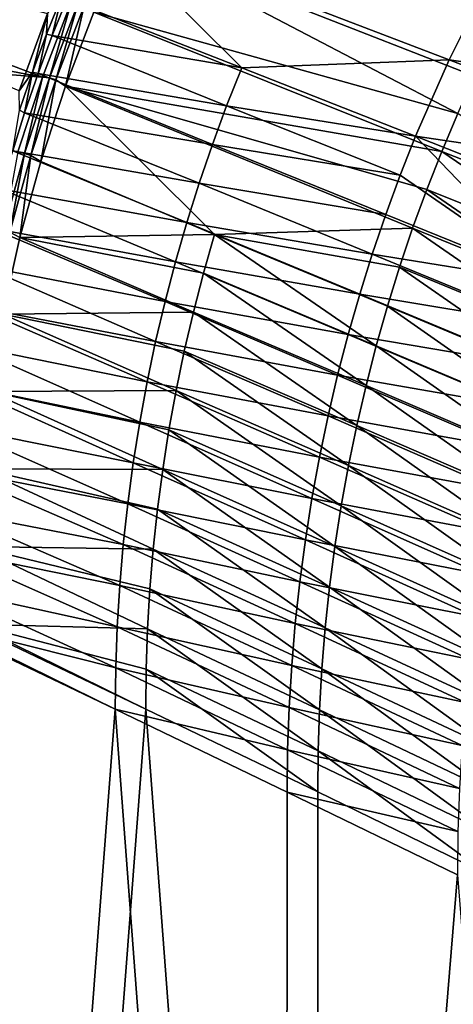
# Model space of a CAD drawing. Header units: metres. Extents: x -900 to 900, y -400 to 400.
# Tile 59 of 253: x -833 to -796, y 168 to 252. Entities that reach past the tile are written whole.
import ezdxf

# ---------------------------------------------------------------- set-up
doc = ezdxf.new("R2010")
doc.units = ezdxf.units.M

msp = doc.modelspace()

# ---------------------------------------------------------------- linework, layer by layer
at = {"layer": 'top'}
for points in [[(-830.715027, 252.696686, -32.470959), (-833.151306, 246.118698, -32.471024), (-879.697144, 265.662842, -3.399924)], [(-878.28363, 265.150696, -0.803848), (-881.120422, 256.717102, -0.803848), (-831.150696, 247.296341, -29.87303)], [(-878.28363, 265.150696, -0.803848), (-831.150696, 247.296341, -29.87303), (-828.646057, 253.807877, -29.872698)], [(-814.182495, 248.073868, -59.873066), (-829.086243, 253.90834, -33.499184), (-826.323486, 260.169098, -33.502102)], [(-793.325073, 255.133408, -86.360374), (-796.503723, 248.770401, -86.330177), (-826.323486, 260.169098, -33.502102)], [(-826.323486, 260.169098, -33.502102), (-796.503723, 248.770401, -86.330177), (-814.182495, 248.073868, -59.873066)], [(-824.057068, 258.968414, -31.941746), (-826.774048, 252.802017, -31.93471), (-795.779297, 244.18335, -84.720284)], [(-791.213806, 253.637955, -84.770622), (-824.057068, 258.968414, -31.941746), (-794.336609, 247.37088, -84.735641)], [(-824.057068, 258.968414, -31.941746), (-795.779297, 244.18335, -84.720284), (-794.336609, 247.37088, -84.735641)], [(-881.120422, 256.717102, -0.803848), (-882.727722, 251.24791, -0.803848), (-831.150696, 247.296341, -29.87303)], [(-796.503723, 248.770401, -86.330177), (-793.325073, 255.133408, -86.360374), (-763.826599, 244.123413, -139.44252)], [(-829.543945, 254.116669, -32.918938), (-830.32074, 250.814346, -33.49855), (-830.815491, 250.931625, -32.918873)], [(-830.715027, 252.696686, -32.470959), (-829.543945, 254.116669, -32.918938), (-830.815491, 250.931625, -32.918873)], [(-829.086243, 253.90834, -33.499184), (-830.32074, 250.814346, -33.49855), (-829.543945, 254.116669, -32.918938)], [(-830.32074, 250.814346, -33.49855), (-829.086243, 253.90834, -33.499184), (-814.182495, 248.073868, -59.873066)], [(-828.646057, 253.807877, -29.872698), (-831.150696, 247.296341, -29.87303), (-830.554871, 247.231796, -30.284966)], [(-828.646057, 253.807877, -29.872698), (-830.554871, 247.231796, -30.284966), (-828.116272, 253.566528, -30.28499)], [(-828.116272, 253.566528, -30.28499), (-830.554871, 247.231796, -30.284966), (-830.023193, 247.041626, -30.770933)], [(-828.116272, 253.566528, -30.28499), (-830.023193, 247.041626, -30.770933), (-827.594299, 253.350235, -30.771168)], [(-827.594299, 253.350235, -30.771168), (-830.023193, 247.041626, -30.770933), (-829.187195, 246.511551, -31.93309)], [(-827.594299, 253.350235, -30.771168), (-829.187195, 246.511551, -31.93309), (-826.774048, 252.802017, -31.93471)], [(-833.151306, 246.118698, -32.471024), (-830.715027, 252.696686, -32.470959), (-832.007996, 247.715195, -32.918892)], [(-830.715027, 252.696686, -32.470959), (-830.815491, 250.931625, -32.918873), (-832.007996, 247.715195, -32.918892)], [(-826.774048, 252.802017, -31.93471), (-829.187195, 246.511551, -31.93309), (-797.141296, 240.962524, -84.706383)], [(-826.774048, 252.802017, -31.93471), (-797.141296, 240.962524, -84.706383), (-795.779297, 244.18335, -84.720284)], [(-831.150696, 247.296341, -29.87303), (-882.727722, 251.24791, -0.803848), (-833.251465, 240.941284, -29.872353)], [(-830.815491, 250.931625, -32.918873), (-831.516968, 247.595978, -33.498447), (-832.007996, 247.715195, -32.918892)], [(-830.32074, 250.814346, -33.49855), (-831.516968, 247.595978, -33.498447), (-830.815491, 250.931625, -32.918873)], [(-831.516968, 247.595978, -33.498447), (-830.32074, 250.814346, -33.49855), (-815.472839, 244.830582, -59.866009)], [(-815.472839, 244.830582, -59.866009), (-830.32074, 250.814346, -33.49855), (-814.182495, 248.073868, -59.873066)], [(-814.182495, 248.073868, -59.873066), (-799.367615, 242.253296, -86.302307), (-815.472839, 244.830582, -59.866009)], [(-796.503723, 248.770401, -86.330177), (-799.367615, 242.253296, -86.302307), (-814.182495, 248.073868, -59.873066)], [(-799.367615, 242.253296, -86.302307), (-796.503723, 248.770401, -86.330177), (-767.124329, 237.488007, -139.392899)], [(-767.124329, 237.488007, -139.392899), (-796.503723, 248.770401, -86.330177), (-763.826599, 244.123413, -139.44252)], [(-831.150696, 247.296341, -29.87303), (-833.251465, 240.941284, -29.872353), (-832.679504, 240.781891, -30.285084)], [(-833.151306, 246.118698, -32.471024), (-832.007996, 247.715195, -32.918892), (-833.121033, 244.469757, -32.918991)], [(-832.007996, 247.715195, -32.918892), (-832.673401, 244.233887, -33.498936), (-833.121033, 244.469757, -32.918991)], [(-831.150696, 247.296341, -29.87303), (-832.679504, 240.781891, -30.285084), (-830.554871, 247.231796, -30.284966)], [(-830.554871, 247.231796, -30.284966), (-832.679504, 240.781891, -30.285084), (-832.138062, 240.617905, -30.772385)], [(-831.516968, 247.595978, -33.498447), (-832.673401, 244.233887, -33.498936), (-832.007996, 247.715195, -32.918892)], [(-832.673401, 244.233887, -33.498936), (-831.516968, 247.595978, -33.498447), (-816.683472, 241.555725, -59.859318)], [(-830.554871, 247.231796, -30.284966), (-832.138062, 240.617905, -30.772385), (-830.023193, 247.041626, -30.770933)], [(-816.683472, 241.555725, -59.859318), (-831.516968, 247.595978, -33.498447), (-815.472839, 244.830582, -59.866009)], [(-830.023193, 247.041626, -30.770933), (-832.138062, 240.617905, -30.772385), (-831.289978, 240.118759, -31.936989)], [(-830.023193, 247.041626, -30.770933), (-831.289978, 240.118759, -31.936989), (-829.187195, 246.511551, -31.93309)], [(-831.289978, 240.118759, -31.936989), (-816.50946, 233.88623, -58.266254), (-829.187195, 246.511551, -31.93309)], [(-829.187195, 246.511551, -31.93309), (-798.421692, 237.710403, -84.693962), (-797.141296, 240.962524, -84.706383)], [(-816.50946, 233.88623, -58.266254), (-799.620178, 234.428909, -84.683037), (-829.187195, 246.511551, -31.93309)], [(-829.187195, 246.511551, -31.93309), (-799.620178, 234.428909, -84.683037), (-798.421692, 237.710403, -84.693962)], [(-815.472839, 244.830582, -59.866009), (-800.679382, 238.941681, -86.289322), (-816.683472, 241.555725, -59.859318)], [(-799.367615, 242.253296, -86.302307), (-800.679382, 238.941681, -86.289322), (-815.472839, 244.830582, -59.866009)], [(-832.673401, 244.233887, -33.498936), (-833.692993, 241.016785, -33.499966), (-833.121033, 244.469757, -32.918991)], [(-833.692993, 241.016785, -33.499966), (-832.673401, 244.233887, -33.498936), (-817.813721, 238.251236, -59.853008)], [(-817.813721, 238.251236, -59.853008), (-832.673401, 244.233887, -33.498936), (-816.683472, 241.555725, -59.859318)], [(-795.779297, 244.18335, -84.720284), (-797.141296, 240.962524, -84.706383), (-782.445435, 235.165359, -111.197044)], [(-799.367615, 242.253296, -86.302307), (-787.259155, 229.659973, -112.758759), (-800.679382, 238.941681, -86.289322)], [(-767.124329, 237.488007, -139.392899), (-770.094421, 230.689133, -139.347305), (-799.367615, 242.253296, -86.302307)], [(-770.094421, 230.689133, -139.347305), (-787.259155, 229.659973, -112.758759), (-799.367615, 242.253296, -86.302307)], [(-816.683472, 241.555725, -59.859318), (-801.910034, 235.597275, -86.277008), (-817.813721, 238.251236, -59.853008)], [(-800.679382, 238.941681, -86.289322), (-801.910034, 235.597275, -86.277008), (-816.683472, 241.555725, -59.859318)], [(-834.645813, 237.740021, -33.501572), (-833.692993, 241.016785, -33.499966), (-818.862854, 234.919067, -59.847095)], [(-833.251465, 240.941284, -29.872353), (-834.486694, 234.23587, -30.285343), (-832.679504, 240.781891, -30.285084)], [(-832.679504, 240.781891, -30.285084), (-834.486694, 234.23587, -30.285343), (-833.93573, 234.098236, -30.775509)], [(-832.679504, 240.781891, -30.285084), (-833.93573, 234.098236, -30.775509), (-832.138062, 240.617905, -30.772385)], [(-832.138062, 240.617905, -30.772385), (-833.93573, 234.098236, -30.775509), (-833.075684, 233.645386, -31.946514)], [(-818.862854, 234.919067, -59.847095), (-833.692993, 241.016785, -33.499966), (-817.813721, 238.251236, -59.853008)], [(-832.138062, 240.617905, -30.772385), (-833.075684, 233.645386, -31.946514), (-831.289978, 240.118759, -31.936989)], [(-797.141296, 240.962524, -84.706383), (-798.421692, 237.710403, -84.693962), (-783.749023, 231.842468, -111.179825)], [(-797.141296, 240.962524, -84.706383), (-783.749023, 231.842468, -111.179825), (-782.445435, 235.165359, -111.197044)], [(-831.289978, 240.118759, -31.936989), (-833.075684, 233.645386, -31.946514), (-816.50946, 233.88623, -58.266254)], [(-787.259155, 229.659973, -112.758759), (-801.910034, 235.597275, -86.277008), (-800.679382, 238.941681, -86.289322)], [(-817.813721, 238.251236, -59.853008), (-803.058838, 232.222031, -86.265404), (-818.862854, 234.919067, -59.847095)], [(-801.910034, 235.597275, -86.277008), (-803.058838, 232.222031, -86.265404), (-817.813721, 238.251236, -59.853008)], [(-835.521484, 234.432297, -33.503765), (-834.645813, 237.740021, -33.501572), (-819.830383, 231.561188, -59.841599)], [(-819.830383, 231.561188, -59.841599), (-834.645813, 237.740021, -33.501572), (-818.862854, 234.919067, -59.847095)], [(-799.620178, 234.428909, -84.683037), (-784.969116, 228.48912, -111.164375), (-798.421692, 237.710403, -84.693962)], [(-798.421692, 237.710403, -84.693962), (-784.969116, 228.48912, -111.164375), (-783.749023, 231.842468, -111.179825)], [(-803.058838, 232.222031, -86.265404), (-801.910034, 235.597275, -86.277008), (-787.259155, 229.659973, -112.758759)], [(-818.862854, 234.919067, -59.847095), (-804.125122, 228.817886, -86.254539), (-819.830383, 231.561188, -59.841599)], [(-803.058838, 232.222031, -86.265404), (-804.125122, 228.817886, -86.254539), (-818.862854, 234.919067, -59.847095)], [(-836.295227, 231.196991, -33.506466), (-835.521484, 234.432297, -33.503765), (-820.715576, 228.179565, -59.836536)], [(-820.715576, 228.179565, -59.836536), (-835.521484, 234.432297, -33.503765), (-819.830383, 231.561188, -59.841599)], [(-833.93573, 234.098236, -30.775509), (-834.537781, 227.113174, -31.961765), (-833.075684, 233.645386, -31.946514)], [(-833.075684, 233.645386, -31.946514), (-817.445679, 230.600937, -58.264145), (-816.50946, 233.88623, -58.266254)], [(-816.50946, 233.88623, -58.266254), (-817.445679, 230.600937, -58.264145), (-802.722473, 224.427124, -84.659492)], [(-800.736633, 231.119934, -84.67363), (-799.620178, 234.428909, -84.683037), (-816.50946, 233.88623, -58.266254)], [(-800.736633, 231.119934, -84.67363), (-816.50946, 233.88623, -58.266254), (-801.770752, 227.78537, -84.665771)], [(-801.770752, 227.78537, -84.665771), (-816.50946, 233.88623, -58.266254), (-802.722473, 224.427124, -84.659492)], [(-799.620178, 234.428909, -84.683037), (-800.736633, 231.119934, -84.67363), (-786.10553, 225.107208, -111.150719)], [(-784.969116, 228.48912, -111.164375), (-799.620178, 234.428909, -84.683037), (-786.10553, 225.107208, -111.150719)], [(-833.075684, 233.645386, -31.946514), (-834.537781, 227.113174, -31.961765), (-818.30072, 227.294968, -58.263283)], [(-817.445679, 230.600937, -58.264145), (-833.075684, 233.645386, -31.946514), (-818.30072, 227.294968, -58.263283)], [(-788.42804, 226.211578, -112.743065), (-804.125122, 228.817886, -86.254539), (-803.058838, 232.222031, -86.265404)], [(-787.259155, 229.659973, -112.758759), (-788.42804, 226.211578, -112.743065), (-803.058838, 232.222031, -86.265404)], [(-819.830383, 231.561188, -59.841599), (-805.108276, 225.386841, -86.244446), (-820.715576, 228.179565, -59.836536)], [(-804.125122, 228.817886, -86.254539), (-805.108276, 225.386841, -86.244446), (-819.830383, 231.561188, -59.841599)], [(-837.025513, 227.775848, -33.509914), (-836.295227, 231.196991, -33.506466), (-821.518066, 224.776215, -59.831924)], [(-821.518066, 224.776215, -59.831924), (-836.295227, 231.196991, -33.506466), (-820.715576, 228.179565, -59.836536)], [(-817.445679, 230.600937, -58.264145), (-818.30072, 227.294968, -58.263283), (-803.591614, 221.047104, -84.6548)], [(-802.722473, 224.427124, -84.659492), (-817.445679, 230.600937, -58.264145), (-803.591614, 221.047104, -84.6548)], [(-787.158203, 221.6987, -111.138901), (-800.736633, 231.119934, -84.67363), (-801.770752, 227.78537, -84.665771)], [(-786.10553, 225.107208, -111.150719), (-800.736633, 231.119934, -84.67363), (-787.158203, 221.6987, -111.138901)], [(-789.512878, 222.733215, -112.728394), (-805.108276, 225.386841, -86.244446), (-804.125122, 228.817886, -86.254539)], [(-788.42804, 226.211578, -112.743065), (-789.512878, 222.733215, -112.728394), (-804.125122, 228.817886, -86.254539)], [(-820.715576, 228.179565, -59.836536), (-806.007813, 221.930893, -86.235153), (-821.518066, 224.776215, -59.831924)], [(-805.108276, 225.386841, -86.244446), (-806.007813, 221.930893, -86.235153), (-820.715576, 228.179565, -59.836536)], [(-837.64386, 224.48114, -33.513824), (-837.025513, 227.775848, -33.509914), (-822.237305, 221.353134, -59.827782)], [(-822.237305, 221.353134, -59.827782), (-837.025513, 227.775848, -33.509914), (-821.518066, 224.776215, -59.831924)], [(-834.537781, 227.113174, -31.961765), (-835.669861, 220.543503, -31.982853), (-819.766541, 220.628479, -58.265339)], [(-818.30072, 227.294968, -58.263283), (-834.537781, 227.113174, -31.961765), (-819.074402, 223.970184, -58.263676)], [(-834.537781, 227.113174, -31.961765), (-819.766541, 220.628479, -58.265339), (-819.074402, 223.970184, -58.263676)], [(-818.30072, 227.294968, -58.263283), (-819.074402, 223.970184, -58.263676), (-804.37793, 217.647217, -84.651726)], [(-803.591614, 221.047104, -84.6548), (-818.30072, 227.294968, -58.263283), (-804.37793, 217.647217, -84.651726)], [(-802.722473, 224.427124, -84.659492), (-788.126831, 218.265518, -111.128944), (-801.770752, 227.78537, -84.665771)], [(-788.126831, 218.265518, -111.128944), (-787.158203, 221.6987, -111.138901), (-801.770752, 227.78537, -84.665771)], [(-821.518066, 224.776215, -59.831924), (-806.82312, 218.452057, -86.2267), (-822.237305, 221.353134, -59.827782)], [(-806.007813, 221.930893, -86.235153), (-806.82312, 218.452057, -86.2267), (-821.518066, 224.776215, -59.831924)], [(-790.513, 219.226868, -112.714783), (-806.007813, 221.930893, -86.235153), (-805.108276, 225.386841, -86.244446)], [(-789.512878, 222.733215, -112.728394), (-790.513, 219.226868, -112.714783), (-805.108276, 225.386841, -86.244446)], [(-838.193787, 221.090408, -33.518444), (-837.64386, 224.48114, -33.513824), (-822.872803, 217.912354, -59.824123)], [(-822.872803, 217.912354, -59.824123), (-837.64386, 224.48114, -33.513824), (-822.237305, 221.353134, -59.827782)], [(-819.074402, 223.970184, -58.263676), (-819.766541, 220.628479, -58.265339), (-805.081238, 214.22934, -84.650299)], [(-804.37793, 217.647217, -84.651726), (-819.074402, 223.970184, -58.263676), (-805.081238, 214.22934, -84.650299)], [(-803.591614, 221.047104, -84.6548), (-789.011292, 214.80957, -111.120888), (-802.722473, 224.427124, -84.659492)], [(-789.011292, 214.80957, -111.120888), (-788.126831, 218.265518, -111.128944), (-802.722473, 224.427124, -84.659492)], [(-822.237305, 221.353134, -59.827782), (-807.553711, 214.952347, -86.219116), (-822.872803, 217.912354, -59.824123)], [(-806.82312, 218.452057, -86.2267), (-807.553711, 214.952347, -86.219116), (-822.237305, 221.353134, -59.827782)], [(-791.427979, 215.694595, -112.702278), (-806.82312, 218.452057, -86.2267), (-806.007813, 221.930893, -86.235153)], [(-790.513, 219.226868, -112.714783), (-791.427979, 215.694595, -112.702278), (-806.007813, 221.930893, -86.235153)], [(-838.677612, 217.531403, -33.523964), (-838.193787, 221.090408, -33.518444), (-823.424316, 214.455902, -59.820972)], [(-823.424316, 214.455902, -59.820972), (-838.193787, 221.090408, -33.518444), (-822.872803, 217.912354, -59.824123)], [(-835.669861, 220.543503, -31.982853), (-836.470459, 213.950562, -32.009953), (-820.905273, 213.901672, -58.272568)], [(-835.669861, 220.543503, -31.982853), (-820.376892, 217.271713, -58.268295), (-819.766541, 220.628479, -58.265339)], [(-820.376892, 217.271713, -58.268295), (-835.669861, 220.543503, -31.982853), (-820.905273, 213.901672, -58.272568)], [(-819.766541, 220.628479, -58.265339), (-820.376892, 217.271713, -58.268295), (-805.701416, 210.795334, -84.650543)], [(-805.081238, 214.22934, -84.650299), (-819.766541, 220.628479, -58.265339), (-805.701416, 210.795334, -84.650543)], [(-804.37793, 217.647217, -84.651726), (-789.811462, 211.332809, -111.114769), (-803.591614, 221.047104, -84.6548)], [(-789.811462, 211.332809, -111.114769), (-789.011292, 214.80957, -111.120888), (-803.591614, 221.047104, -84.6548)], [(-822.872803, 217.912354, -59.824123), (-808.19928, 211.433807, -86.212425), (-823.424316, 214.455902, -59.820972)], [(-807.553711, 214.952347, -86.219116), (-808.19928, 211.433807, -86.212425), (-822.872803, 217.912354, -59.824123)], [(-807.553711, 214.952347, -86.219116), (-806.82312, 218.452057, -86.2267), (-792.257141, 212.138397, -112.690926)], [(-806.82312, 218.452057, -86.2267), (-791.427979, 215.694595, -112.702278), (-792.257141, 212.138397, -112.690926)], [(-839.071411, 213.926483, -33.530258), (-838.677612, 217.531403, -33.523964), (-823.891479, 210.985825, -59.81834)], [(-823.891479, 210.985825, -59.81834), (-838.677612, 217.531403, -33.523964), (-823.424316, 214.455902, -59.820972)], [(-820.376892, 217.271713, -58.268295), (-820.905273, 213.901672, -58.272568), (-806.238342, 207.346924, -84.652496)], [(-805.701416, 210.795334, -84.650543), (-820.376892, 217.271713, -58.268295), (-806.238342, 207.346924, -84.652496)], [(-805.081238, 214.22934, -84.650299), (-790.5271, 207.837173, -111.110619), (-804.37793, 217.647217, -84.651726)], [(-790.5271, 207.837173, -111.110619), (-789.811462, 211.332809, -111.114769), (-804.37793, 217.647217, -84.651726)], [(-808.19928, 211.433807, -86.212425), (-807.553711, 214.952347, -86.219116), (-793.000122, 208.560349, -112.680763)], [(-807.553711, 214.952347, -86.219116), (-792.257141, 212.138397, -112.690926), (-793.000122, 208.560349, -112.680763)], [(-839.361267, 210.435532, -33.537045), (-839.071411, 213.926483, -33.530258), (-824.274048, 207.504135, -59.816246)], [(-824.274048, 207.504135, -59.816246), (-839.071411, 213.926483, -33.530258), (-823.891479, 210.985825, -59.81834)], [(-836.470459, 213.950562, -32.009953), (-836.942505, 207.342529, -32.043297), (-821.715515, 207.129013, -58.285194)], [(-820.905273, 213.901672, -58.272568), (-836.470459, 213.950562, -32.009953), (-821.351563, 210.520172, -58.278191)], [(-836.470459, 213.950562, -32.009953), (-821.715515, 207.129013, -58.285194), (-821.351563, 210.520172, -58.278191)], [(-823.424316, 214.455902, -59.820972), (-808.759399, 207.898483, -86.206673), (-823.891479, 210.985825, -59.81834)], [(-808.19928, 211.433807, -86.212425), (-808.759399, 207.898483, -86.206673), (-823.424316, 214.455902, -59.820972)], [(-820.905273, 213.901672, -58.272568), (-821.351563, 210.520172, -58.278191), (-806.691772, 203.885757, -84.656212)], [(-806.238342, 207.346924, -84.652496), (-820.905273, 213.901672, -58.272568), (-806.691772, 203.885757, -84.656212)], [(-805.701416, 210.795334, -84.650543), (-791.158081, 204.324509, -111.108475), (-805.081238, 214.22934, -84.650299)], [(-791.158081, 204.324509, -111.108475), (-790.5271, 207.837173, -111.110619), (-805.081238, 214.22934, -84.650299)], [(-793.656494, 204.962509, -112.671837), (-808.759399, 207.898483, -86.206673), (-808.19928, 211.433807, -86.212425)], [(-793.000122, 208.560349, -112.680763), (-793.656494, 204.962509, -112.671837), (-808.19928, 211.433807, -86.212425)], [(-839.55719, 207.049072, -33.544289), (-839.361267, 210.435532, -33.537045), (-824.571716, 204.012924, -59.814709)], [(-824.571716, 204.012924, -59.814709), (-839.361267, 210.435532, -33.537045), (-824.274048, 207.504135, -59.816246)], [(-823.891479, 210.985825, -59.81834), (-809.233765, 204.348419, -86.201881), (-824.274048, 207.504135, -59.816246)], [(-808.759399, 207.898483, -86.206673), (-809.233765, 204.348419, -86.201881), (-823.891479, 210.985825, -59.81834)], [(-821.351563, 210.520172, -58.278191), (-821.715515, 207.129013, -58.285194), (-807.061646, 200.413528, -84.66172)], [(-806.691772, 203.885757, -84.656212), (-821.351563, 210.520172, -58.278191), (-807.061646, 200.413528, -84.66172)], [(-806.238342, 207.346924, -84.652496), (-791.704285, 200.796448, -111.108398), (-805.701416, 210.795334, -84.650543)], [(-791.704285, 200.796448, -111.108398), (-791.158081, 204.324509, -111.108475), (-805.701416, 210.795334, -84.650543)], [(-794.225952, 201.346939, -112.664177), (-809.233765, 204.348419, -86.201881), (-808.759399, 207.898483, -86.206673)], [(-793.656494, 204.962509, -112.671837), (-794.225952, 201.346939, -112.664177), (-808.759399, 207.898483, -86.206673)], [(-839.667725, 203.758987, -33.551956), (-839.55719, 207.049072, -33.544289), (-824.784363, 200.514236, -59.813744)], [(-824.784363, 200.514236, -59.813744), (-839.55719, 207.049072, -33.544289), (-824.571716, 204.012924, -59.814709)], [(-836.942505, 207.342529, -32.043297), (-837.088806, 200.727341, -32.083122), (-822.195923, 200.325546, -58.303398)], [(-836.942505, 207.342529, -32.043297), (-821.997009, 203.730072, -58.293602), (-821.715515, 207.129013, -58.285194)], [(-821.997009, 203.730072, -58.293602), (-836.942505, 207.342529, -32.043297), (-822.195923, 200.325546, -58.303398)], [(-824.274048, 207.504135, -59.816246), (-809.622131, 200.785675, -86.198082), (-824.571716, 204.012924, -59.814709)], [(-809.233765, 204.348419, -86.201881), (-809.622131, 200.785675, -86.198082), (-824.274048, 207.504135, -59.816246)], [(-821.715515, 207.129013, -58.285194), (-821.997009, 203.730072, -58.293602), (-807.347717, 196.932114, -84.66906)], [(-807.061646, 200.413528, -84.66172), (-821.715515, 207.129013, -58.285194), (-807.347717, 196.932114, -84.66906)], [(-806.691772, 203.885757, -84.656212), (-792.165588, 197.254593, -111.110435), (-806.238342, 207.346924, -84.652496)], [(-792.165588, 197.254593, -111.110435), (-791.704285, 200.796448, -111.108398), (-806.238342, 207.346924, -84.652496)], [(-824.911865, 197.010117, -59.813374), (-839.700317, 200.73085, -33.559574), (-839.667725, 203.758987, -33.551956)], [(-824.911865, 197.010117, -59.813374), (-839.667725, 203.758987, -33.551956), (-824.784363, 200.514236, -59.813744)], [(-824.571716, 204.012924, -59.814709), (-809.924255, 197.212341, -86.195305), (-824.784363, 200.514236, -59.813744)], [(-809.622131, 200.785675, -86.198082), (-809.924255, 197.212341, -86.195305), (-824.571716, 204.012924, -59.814709)], [(-821.997009, 203.730072, -58.293602), (-822.195923, 200.325546, -58.303398), (-807.549866, 193.444168, -84.678223)], [(-807.347717, 196.932114, -84.66906), (-821.997009, 203.730072, -58.293602), (-807.549866, 193.444168, -84.678223)], [(-809.622131, 200.785675, -86.198082), (-809.233765, 204.348419, -86.201881), (-794.70813, 197.715714, -112.657837)], [(-809.233765, 204.348419, -86.201881), (-794.225952, 201.346939, -112.664177), (-794.70813, 197.715714, -112.657837)], [(-807.061646, 200.413528, -84.66172), (-792.541931, 193.700546, -111.114655), (-806.691772, 203.885757, -84.656212)], [(-792.541931, 193.700546, -111.114655), (-792.165588, 197.254593, -111.110435), (-806.691772, 203.885757, -84.656212)], [(-824.954163, 193.502655, -59.813606), (-839.700317, 200.73085, -33.559574), (-824.911865, 197.010117, -59.813374)], [(-824.954163, 193.502655, -59.813606), (-839.700134, 200.543762, -33.560173), (-839.700317, 200.73085, -33.559574)], [(-839.700134, 0.734328, -33.560173), (-839.700134, 200.543762, -33.560173), (-824.954163, 193.502655, -59.813606)], [(-822.195923, 200.325546, -58.303398), (-837.088806, 200.727341, -32.083122), (-822.312134, 196.917694, -58.314571)], [(-837.088806, 200.727341, -32.083122), (-822.345093, 193.50769, -58.332695), (-822.312134, 196.917694, -58.314571)], [(-837.088806, 200.727341, -32.083122), (-837.088196, 200.543762, -32.084431), (-822.345093, 193.50769, -58.332695)], [(-837.088196, 200.543762, -32.084431), (-837.088196, 0.734328, -32.084431), (-822.345093, 193.50769, -58.332695)], [(-824.784363, 200.514236, -59.813744), (-810.140015, 193.630478, -86.193596), (-824.911865, 197.010117, -59.813374)], [(-809.924255, 197.212341, -86.195305), (-810.140015, 193.630478, -86.193596), (-824.784363, 200.514236, -59.813744)], [(-822.195923, 200.325546, -58.303398), (-822.312134, 196.917694, -58.314571), (-807.667908, 189.952545, -84.689186)], [(-807.549866, 193.444168, -84.678223), (-822.195923, 200.325546, -58.303398), (-807.667908, 189.952545, -84.689186)], [(-809.924255, 197.212341, -86.195305), (-809.622131, 200.785675, -86.198082), (-795.102783, 194.070923, -112.652863)], [(-809.622131, 200.785675, -86.198082), (-794.70813, 197.715714, -112.657837), (-795.102783, 194.070923, -112.652863)], [(-807.347717, 196.932114, -84.66906), (-792.833008, 190.136185, -111.121094), (-807.061646, 200.413528, -84.66172)], [(-792.833008, 190.136185, -111.121094), (-792.541931, 193.700546, -111.114655), (-807.061646, 200.413528, -84.66172)], [(-810.269226, 190.04216, -86.19297), (-824.954163, 193.502655, -59.813606), (-824.911865, 197.010117, -59.813374)], [(-810.140015, 193.630478, -86.193596), (-810.269226, 190.04216, -86.19297), (-824.911865, 197.010117, -59.813374)], [(-822.312134, 196.917694, -58.314571), (-822.345093, 193.50769, -58.332695), (-807.701355, 186.457657, -84.715004)], [(-807.667908, 189.952545, -84.689186), (-822.312134, 196.917694, -58.314571), (-807.701355, 186.457657, -84.715004)], [(-795.409668, 190.414673, -112.649284), (-810.140015, 193.630478, -86.193596), (-809.924255, 197.212341, -86.195305)], [(-795.102783, 194.070923, -112.652863), (-795.409668, 190.414673, -112.649284), (-809.924255, 197.212341, -86.195305)], [(-807.549866, 193.444168, -84.678223), (-793.038696, 186.564545, -111.129745), (-807.347717, 196.932114, -84.66906)], [(-793.038696, 186.564545, -111.129745), (-792.833008, 190.136185, -111.121094), (-807.347717, 196.932114, -84.66906)], [(-795.628784, 186.749054, -112.647148), (-810.269226, 190.04216, -86.19297), (-810.140015, 193.630478, -86.193596)], [(-795.409668, 190.414673, -112.649284), (-795.628784, 186.749054, -112.647148), (-810.140015, 193.630478, -86.193596)], [(-810.439636, 0.734328, -85.962082), (-839.700134, 0.734328, -33.560173), (-824.954163, 193.502655, -59.813606)], [(-837.088196, 0.734328, -32.084431), (-807.810669, 0.734328, -84.516914), (-822.345093, 193.50769, -58.332695)], [(-810.311951, 186.449463, -86.193466), (-824.954163, 193.502655, -59.813606), (-810.269226, 190.04216, -86.19297)], [(-810.439636, 0.734328, -85.962082), (-824.954163, 193.502655, -59.813606), (-810.311951, 186.449463, -86.193466)], [(-807.810669, 0.734328, -84.516914), (-807.701355, 186.457657, -84.715004), (-822.345093, 193.50769, -58.332695)], [(-807.667908, 189.952545, -84.689186), (-793.158691, 182.988922, -111.140572), (-807.549866, 193.444168, -84.678223)], [(-793.158691, 182.988922, -111.140572), (-793.038696, 186.564545, -111.129745), (-807.549866, 193.444168, -84.678223)], [(-795.759888, 183.076172, -112.646492), (-810.311951, 186.449463, -86.193466), (-810.269226, 190.04216, -86.19297)], [(-795.628784, 186.749054, -112.647148), (-795.759888, 183.076172, -112.646492), (-810.269226, 190.04216, -86.19297)], [(-807.701355, 186.457657, -84.715004), (-793.190186, 179.408981, -111.172585), (-807.667908, 189.952545, -84.689186)], [(-793.190186, 179.408981, -111.172585), (-793.158691, 182.988922, -111.140572), (-807.667908, 189.952545, -84.689186)], [(-795.802979, 179.398117, -112.647369), (-810.439636, 0.734328, -85.962082), (-810.311951, 186.449463, -86.193466)], [(-795.802979, 179.398117, -112.647369), (-810.311951, 186.449463, -86.193466), (-795.759888, 183.076172, -112.646492)], [(-793.190186, 179.408981, -111.172585), (-807.701355, 186.457657, -84.715004), (-807.810669, 0.734328, -84.516914)], [(-781.70575, 0.734328, -138.658524), (-810.439636, 0.734328, -85.962082), (-795.802979, 179.398117, -112.647369)], [(-779.059814, 0.734328, -137.244614), (-793.190186, 179.408981, -111.172585), (-807.810669, 0.734328, -84.516914)]]:
    msp.add_3dface(points, dxfattribs=at)

doc.saveas('drawing.dxf')
